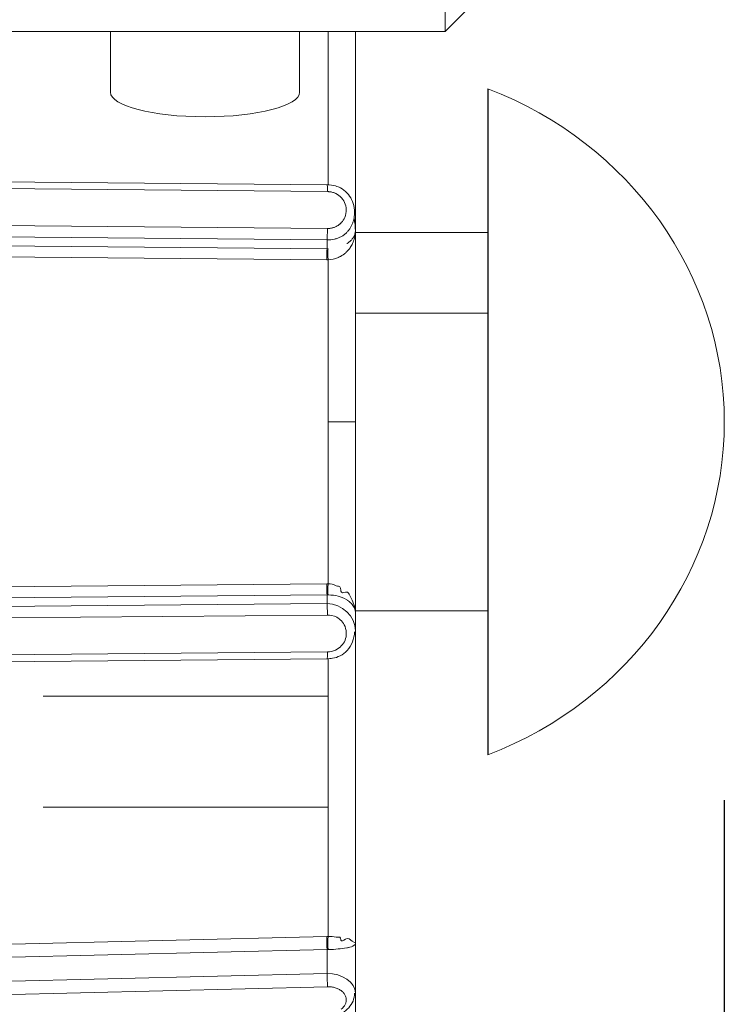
# Model space of a CAD drawing. Extents: x 0 to 283, y 0 to 196.
# Tile 9 of 30: x 140.24 to 143.97, y 102.05 to 107.26. Entities that reach past the tile are written whole.
import ezdxf

# ---------------------------------------------------------------- set-up
doc = ezdxf.new("R2010")
doc.units = 0
doc.layers.get('0').update_dxf_attribs({"linetype": 'CONTINUOUS'})
doc.layers.get('DEFPOINTS').update_dxf_attribs({"linetype": 'CONTINUOUS'})
doc.layers.add('DIM', color=7, linetype='CONTINUOUS')
doc.layers.add('TANGENT EDGES', color=7, linetype='CONTINUOUS', lineweight=0)
doc.layers.add('VISIBLE', color=255, linetype='CONTINUOUS', lineweight=0)
doc.styles.add('SANSSERIF', font='sanss___.ttf')
doc.dimstyles.new('ISO-25$0', dxfattribs={"dimtxt": 2.5, "dimasz": 2.5, "dimexe": 1.25, "dimexo": 1, "dimgap": 0.6, "dimtad": 1, "dimdec": 1, "dimzin": 9, "dimdsep": 46, "dimtxsty": 'SANSSERIF', "dimcen": 0.75, "dimadec": 1, "dimazin": 0, "dimtfac": 1, "dimtdec": 1, "dimtmove": 0, "dimatfit": 3, "dimfxl": 1, "dimarcsym": 0})

# ---------------------------------------------------------------- blocks, each defined once
blk = doc.blocks.new('*D119')
at = {"layer": 'DEFPOINTS', "color": 0, "transparency": 16777216}
for p in [(143.9678, 105.1305), (121.3178, 79.1055), (121.3178, 54.9955)]:
    blk.add_point(p, dxfattribs=at)
at = {"layer": 'DIM', "color": 0, "lineweight": -2, "transparency": 16777216}
for p, q in [((143.9678, 103.1305), (143.9678, 52.4955)), ((121.3178, 77.1055), (121.3178, 52.4955)), ((121.3178, 54.9955), (100.6139, 54.9955)), ((138.9678, 54.9955), (126.3178, 54.9955))]:
    blk.add_line(p, q, dxfattribs=at)
at = {"layer": 'DIM', "color": 0, "transparency": 16777216}
for points in [[(126.3178, 55.8288), (126.3178, 54.1622), (121.3178, 54.9955)], [(138.9678, 55.8288), (138.9678, 54.1622), (143.9678, 54.9955)]]:
    blk.add_solid(points, dxfattribs=at)
at = {"layer": 'DIM', "color": 0, "transparency": 16777216, "insert": (108.2234, 58.7744), "char_height": 5, "attachment_point": 5, "style": 'SANSSERIF'}
blk.add_mtext('45.3', dxfattribs=at)

msp = doc.modelspace()

# ---------------------------------------------------------------- linework, layer by layer
for p, q in [((142.7178, 106.8906), (142.7178, 105.7041)), ((142.7178, 105.7041), (142.7178, 104.1305)), ((142.7178, 104.1305), (142.7178, 103.3704))]:
    msp.add_line(p, q)
at = {"layer": 'TANGENT EDGES'}
for p, q in [((141.8731, 106.383), (141.8731, 107.193)), ((139.2138, 106.3714), (141.8696, 106.3469)), ((141.8696, 106.152), (139.2138, 106.1755)), ((139.212, 106.1156), (141.8678, 106.0916)), ((139.2587, 106.069), (141.8678, 106.0454)), ((141.8661, 105.9865), (139.257, 106.0101)), ((141.8731, 105.9866), (141.8731, 105.1305)), ((142.0178, 105.7041), (142.7178, 105.7041)), ((141.8731, 105.1305), (142.0178, 105.1305)), ((141.8731, 104.2745), (141.8731, 105.1305)), ((139.257, 104.2509), (141.8661, 104.2745)), ((141.8731, 104.2745), (141.8661, 104.2745)), ((141.8678, 104.2157), (139.2587, 104.1921)), ((141.8731, 104.2157), (141.8678, 104.2157)), ((141.8678, 104.2157), (141.8678, 104.1694)), ((139.212, 104.1454), (141.8678, 104.1694)), ((139.2138, 104.0855), (141.8696, 104.109)), ((141.8696, 103.9141), (139.2138, 103.8896)), ((140.3678, 103.0943), (141.8731, 103.0943)), ((141.8678, 102.3414), (139.2587, 102.2769)), ((141.8731, 102.3415), (141.8678, 102.3414)), ((141.8678, 102.3414), (141.8678, 102.2149)), ((141.8678, 102.2149), (139.212, 102.1493)), ((141.8696, 102.1449), (139.2138, 102.0797))]:
    msp.add_line(p, q, dxfattribs=at)
at = {"layer": 'TANGENT EDGES', "extrusion": (0, 0, -1)}
msp.add_ellipse((141.9678, 105.1305), major_axis=(2, 0), ratio=0.949323, start_param=5.096786, end_param=6.283185, dxfattribs=at)
at = {"layer": 'TANGENT EDGES'}
for centre, major_axis, ratio, start_param, end_param in [((141.8678, 105.9971), (0.0005, 0.05), 0.03375, 0.261952, 1.784147), ((141.9678, 105.1305), (2, 0), 0.949323, 5.096786, 6.283185), ((141.8678, 104.264), (-0.0005, 0.05), 0.03375, 1.357622, 2.879641), ((141.8748, 104.2639), (-0.0013, -0.05), 0.041115, -1.782722, -0.261863), ((141.8678, 104.1211), (0.0005, -0.05), 0.033719, 1.326727, 2.879641), ((141.8678, 103.9279), (0.0005, -0.05), 0.033719, 0.000829, 1.290962), ((141.8678, 102.3767), (-0.0012, 0.05), 0.024706, 0.83334, 2.355889), ((141.8748, 102.3768), (-0.0001, -0.05), 0.048157, -2.306592, -0.785641), ((141.8678, 102.1796), (0.0012, -0.05), 0.024684, 0.802976, 2.35589)]:
    msp.add_ellipse(centre, major_axis=major_axis, ratio=ratio, start_param=start_param, end_param=end_param, dxfattribs=at)
at = {"layer": 'VISIBLE'}
for p, q in [((142.4928, 115.1305), (142.4928, 107.193)), ((142.6178, 107.318), (142.4928, 107.193)), ((136.4428, 107.193), (142.4928, 107.193)), ((140.7228, 107.193), (140.7228, 106.8719)), ((141.7228, 107.193), (141.7228, 106.8719)), ((142.0178, 106.1397), (142.0178, 107.193)), ((139.2126, 106.4071), (141.8683, 106.3831)), ((141.8683, 106.3831), (141.8683, 106.3831)), ((142.0129, 106.1939), (142.0102, 106.2064)), ((142.0156, 106.1763), (142.0129, 106.1939)), ((142.0178, 106.1397), (142.0156, 106.1763)), ((142.0178, 105.1305), (142.0178, 106.1397)), ((142.0178, 106.1305), (142.7178, 106.1305)), ((141.8678, 106.0916), (141.8678, 106.0454)), ((141.8678, 106.0454), (141.8731, 106.0454)), ((141.8661, 105.9865), (141.8731, 105.9866)), ((142.0178, 104.1213), (142.0178, 105.1305)), ((141.9227, 104.2624), (141.9166, 104.2643)), ((141.9291, 104.261), (141.9227, 104.2624)), ((141.9397, 104.2411), (141.9382, 104.2519)), ((141.9661, 104.2308), (141.956, 104.2281)), ((141.974, 104.2307), (141.9661, 104.2308)), ((141.9996, 104.1885), (141.9839, 104.2196)), ((142.0129, 104.1558), (141.9996, 104.1885)), ((142.0178, 104.1305), (142.7178, 104.1305)), ((142.0178, 104.0252), (142.0178, 104.1213)), ((142.0177, 104.0204), (142.0178, 104.0252)), ((142.0178, 102.3734), (142.0178, 104.0252)), ((141.8683, 103.8779), (139.2125, 103.8539)), ((141.8683, 103.8779), (141.8683, 103.8779)), ((141.8731, 102.4104), (141.8731, 103.878)), ((140.3678, 103.6805), (141.8731, 103.6805)), ((139.257, 102.3458), (141.8661, 102.4103)), ((141.8731, 102.4104), (141.8661, 102.4103)), ((141.9167, 102.4068), (141.9227, 102.4066)), ((141.9227, 102.4066), (141.9292, 102.4069)), ((141.9382, 102.4022), (141.9397, 102.3944)), ((141.956, 102.39), (141.9661, 102.396)), ((141.9661, 102.396), (141.974, 102.3996)), ((141.974, 102.3996), (141.9839, 102.3972)), ((141.9839, 102.3972), (141.9996, 102.3859)), ((141.9996, 102.3859), (142.0129, 102.3789)), ((142.0129, 102.3789), (142.0156, 102.377)), ((142.0156, 102.377), (142.0178, 102.3734)), ((142.0178, 102.1108), (142.0178, 102.3734)), ((142.0178, 101.3642), (142.0178, 102.1108)), ((142.0178, 102.1098), (142.0178, 102.1107))]:
    msp.add_line(p, q, dxfattribs=at)
for centre, major_axis, ratio, start_param, end_param in [((141.2228, 106.8719), (0.5, 0), 0.258819, 3.141593, 6.283185), ((141.8678, 106.3331), (0.0005, 0.05), 0.033719, -1.290962, -0.00119), ((141.8708, 106.2534), (0.0959, -0.0125), 0.966132, -5.349168, -4.962425), ((141.8646, 106.2475), (0.1046, -0.0121), 0.967324, -5.741449, -5.36622), ((141.8693, 106.2507), (0.0983, -0.017), 0.96494, -6.088878, -5.694207), ((141.8727, 106.2459), (0.0949, -0.0124), 0.964403, -0.616791, -0.261255), ((141.8647, 106.2496), (0.103, -0.0175), 0.964974, -0.227179, 0.201089), ((141.8678, 106.1399), (-0.0005, -0.05), 0.033719, 0.261952, 1.814871), ((141.8748, 105.9971), (0.0013, -0.05), 0.041115, -2.87973, -1.358874), ((141.8675, 106.0539), (0.1023, -0.0003), 0.659077, -1.514211, -0.960903)]:
    msp.add_ellipse(centre, major_axis=major_axis, ratio=ratio, start_param=start_param, end_param=end_param, dxfattribs=at)
for points, knots in [([(141.8683, 106.3831), (141.8833, 106.3828), (141.8985, 106.381), (141.9216, 106.3743), (141.9301, 106.371), (141.9515, 106.3599), (141.9638, 106.3506), (141.9836, 106.3293), (141.9915, 106.3174), (142.0041, 106.2913), (142.0086, 106.2766), (142.0119, 106.2558), (142.0125, 106.2497), (142.0128, 106.2437)], [0.00000838, 0.00000838, 0.00000838, 0.00000838, 0.00901269, 0.00901269, 0.01443401, 0.01443401, 0.0234914, 0.0234914, 0.03195646, 0.03195646, 0.04110785, 0.04110785, 0.04481285, 0.04481285, 0.04481285, 0.04481285]), ([(141.8696, 106.3469), (141.8696, 106.3469), (141.8696, 106.3469), (141.8697, 106.3469), (141.8697, 106.3469), (141.8698, 106.3469), (141.8698, 106.3469), (141.8699, 106.3469), (141.87, 106.3469), (141.8701, 106.3469), (141.8702, 106.3469), (141.8704, 106.3469), (141.8705, 106.3469), (141.8708, 106.3469), (141.8712, 106.3469), (141.8716, 106.3469), (141.872, 106.3468), (141.8725, 106.3468), (141.8731, 106.3468), (141.8742, 106.3467), (141.8755, 106.3467), (141.8772, 106.3466), (141.8788, 106.3464), (141.8806, 106.3462), (141.8827, 106.346), (141.8848, 106.3457), (141.8871, 106.3453), (141.8895, 106.3449), (141.8945, 106.3439), (141.9002, 106.3424), (141.9062, 106.3401)], [-1, -1, -1, -1, -0.9955357, -0.9955357, -0.9955357, -0.9910714, -0.9910714, -0.9910714, -0.9866071, -0.9866071, -0.9866071, -0.9821429, -0.9821429, -0.9821429, -0.9732143, -0.9732143, -0.9732143, -0.9642857, -0.9642857, -0.9642857, -0.9464286, -0.9464286, -0.9464286, -0.9285714, -0.9285714, -0.9285714, -0.9107143, -0.9107143, -0.9107143, -0.875, -0.875, -0.875, -0.875]), ([(141.8678, 106.0917), (141.8818, 106.0917), (141.8949, 106.093), (141.9069, 106.0958), (141.9129, 106.0972), (141.9186, 106.0989), (141.9241, 106.1009), (141.9269, 106.1019), (141.9296, 106.103), (141.9322, 106.1041), (141.9348, 106.1053), (141.9373, 106.1065), (141.9398, 106.1078), (141.9448, 106.1104), (141.9496, 106.1132), (141.954, 106.1163), (141.9585, 106.1194), (141.9627, 106.1228), (141.9667, 106.1263), (141.9707, 106.1299), (141.9744, 106.1337), (141.9778, 106.1377), (141.9813, 106.1416), (141.9845, 106.1458), (141.9874, 106.1501), (141.9904, 106.1544), (141.9931, 106.1589), (141.9955, 106.1636), (141.998, 106.1682), (142.0001, 106.1729), (142.0021, 106.1778), (142.004, 106.1827), (142.0057, 106.1876), (142.0071, 106.1927), (142.0085, 106.1977), (142.0097, 106.2029), (142.0106, 106.208), (142.0115, 106.2132), (142.0121, 106.2184), (142.0125, 106.2237), (142.0127, 106.2263), (142.0128, 106.229), (142.0129, 106.2316), (142.013, 106.2342), (142.013, 106.2369), (142.0129, 106.2395), (142.0129, 106.2402), (142.0129, 106.2409), (142.0129, 106.2416), (142.0129, 106.2423), (142.0128, 106.243), (142.0128, 106.2437)], [0, 0, 0, 0, 0.0714286, 0.0714286, 0.0714286, 0.1071429, 0.1071429, 0.1071429, 0.125, 0.125, 0.125, 0.1428571, 0.1428571, 0.1428571, 0.1785714, 0.1785714, 0.1785714, 0.2142857, 0.2142857, 0.2142857, 0.25, 0.25, 0.25, 0.2857143, 0.2857143, 0.2857143, 0.3214286, 0.3214286, 0.3214286, 0.3571429, 0.3571429, 0.3571429, 0.3928571, 0.3928571, 0.3928571, 0.4285714, 0.4285714, 0.4285714, 0.4642857, 0.4642857, 0.4642857, 0.4821429, 0.4821429, 0.4821429, 0.5, 0.5, 0.5, 0.5089286, 0.5089286, 0.5089286, 0.516901, 0.516901, 0.516901, 0.516901]), ([(141.9432, 106.1828), (141.9426, 106.1822), (141.9421, 106.1816), (141.9414, 106.181), (141.9411, 106.1807), (141.9408, 106.1803), (141.9404, 106.18), (141.9401, 106.1796), (141.9397, 106.1793), (141.9393, 106.1789), (141.9385, 106.1782), (141.9377, 106.1774), (141.9368, 106.1766), (141.9359, 106.1758), (141.935, 106.1749), (141.9339, 106.1741), (141.9329, 106.1732), (141.9318, 106.1723), (141.9306, 106.1714), (141.9294, 106.1705), (141.9281, 106.1695), (141.9267, 106.1686), (141.924, 106.1667), (141.9203, 106.1644), (141.916, 106.1623), (141.9138, 106.1612), (141.9116, 106.1602), (141.9093, 106.1593), (141.907, 106.1584), (141.9047, 106.1575), (141.9022, 106.1568), (141.8998, 106.156), (141.8973, 106.1553), (141.8947, 106.1547), (141.8921, 106.1541), (141.8895, 106.1537), (141.8868, 106.1532), (141.884, 106.1528), (141.8812, 106.1525), (141.8784, 106.1523), (141.8755, 106.1521), (141.8726, 106.152), (141.8696, 106.152)], [-0.25, -0.25, -0.25, -0.25, -0.2321429, -0.2321429, -0.2321429, -0.2232143, -0.2232143, -0.2232143, -0.2142857, -0.2142857, -0.2142857, -0.1964286, -0.1964286, -0.1964286, -0.1785714, -0.1785714, -0.1785714, -0.1607143, -0.1607143, -0.1607143, -0.1428571, -0.1428571, -0.1428571, -0.1071429, -0.1071429, -0.1071429, -0.0892857, -0.0892857, -0.0892857, -0.0714286, -0.0714286, -0.0714286, -0.0535714, -0.0535714, -0.0535714, -0.0357143, -0.0357143, -0.0357143, -0.0178571, -0.0178571, -0.0178571, 0, 0, 0, 0]), ([(141.9259, 105.9984), (141.9263, 105.9986), (141.9268, 105.9988), (141.9273, 105.9991), (141.9278, 105.9993), (141.9283, 105.9995), (141.9288, 105.9997), (141.9293, 106), (141.9299, 106.0003), (141.9305, 106.0005), (141.9311, 106.0008), (141.9317, 106.0011), (141.9323, 106.0014), (141.9336, 106.002), (141.935, 106.0027), (141.9365, 106.0035), (141.938, 106.0042), (141.9396, 106.0051), (141.9412, 106.006), (141.9429, 106.0069), (141.9446, 106.008), (141.9465, 106.0091), (141.9483, 106.0102), (141.9502, 106.0114), (141.9521, 106.0127), (141.9541, 106.014), (141.9561, 106.0155), (141.9581, 106.017), (141.9602, 106.0186), (141.9623, 106.0202), (141.9644, 106.022), (141.9665, 106.0239), (141.9686, 106.0258), (141.9708, 106.0279), (141.9729, 106.0299), (141.9739, 106.0309), (141.9749, 106.032), (141.9769, 106.0341), (141.9789, 106.0363), (141.981, 106.0388), (141.9831, 106.0413), (141.9853, 106.0441), (141.9874, 106.047), (141.9895, 106.05), (141.9917, 106.0531), (141.9937, 106.0566), (141.9958, 106.06), (141.9979, 106.0636), (141.9999, 106.0675), (142.0019, 106.0714), (142.0038, 106.0755), (142.0056, 106.0798), (142.0073, 106.0842), (142.009, 106.0887), (142.0105, 106.0935), (142.012, 106.0982), (142.0133, 106.1031), (142.0144, 106.1082), (142.0154, 106.1133), (142.0163, 106.1185), (142.0169, 106.1237), (142.0175, 106.129), (142.0178, 106.1344), (142.0178, 106.1397)], [0.25, 0.25, 0.25, 0.25, 0.2633929, 0.2633929, 0.2633929, 0.2767857, 0.2767857, 0.2767857, 0.2901786, 0.2901786, 0.2901786, 0.3035714, 0.3035714, 0.3035714, 0.3303571, 0.3303571, 0.3303571, 0.3571429, 0.3571429, 0.3571429, 0.3839286, 0.3839286, 0.3839286, 0.4107143, 0.4107143, 0.4107143, 0.4375, 0.4375, 0.4375, 0.4642857, 0.4642857, 0.4642857, 0.4910714, 0.4910714, 0.4910714, 0.5178571, 0.5178571, 0.5178571, 0.5714286, 0.5714286, 0.5714286, 0.625, 0.625, 0.625, 0.6785714, 0.6785714, 0.6785714, 0.7321429, 0.7321429, 0.7321429, 0.7857143, 0.7857143, 0.7857143, 0.8392857, 0.8392857, 0.8392857, 0.8928571, 0.8928571, 0.8928571, 0.9464286, 0.9464286, 0.9464286, 1, 1, 1, 1]), ([(142.0178, 106.1397), (142.0178, 106.1342), (142.0169, 106.1288), (142.0153, 106.1236), (142.0145, 106.1209), (142.0136, 106.1184), (142.0125, 106.1159), (142.0115, 106.1135), (142.0103, 106.1111), (142.009, 106.1088), (142.0078, 106.1066), (142.0064, 106.1044), (142.005, 106.1023), (142.0036, 106.1003), (142.0021, 106.0983), (142.0006, 106.0965), (141.9992, 106.0946), (141.9976, 106.0929), (141.9961, 106.0912), (141.9946, 106.0896), (141.9931, 106.0881), (141.9917, 106.0867), (141.9902, 106.0853), (141.9888, 106.084), (141.9874, 106.0828), (141.986, 106.0816), (141.9847, 106.0805), (141.9835, 106.0795), (141.9822, 106.0785), (141.981, 106.0776), (141.98, 106.0768), (141.9789, 106.076), (141.9779, 106.0753), (141.977, 106.0747), (141.9765, 106.0744), (141.9761, 106.0741), (141.9757, 106.0738), (141.9753, 106.0736), (141.975, 106.0733), (141.9746, 106.0731), (141.9745, 106.073), (141.9743, 106.0729), (141.9742, 106.0728), (141.974, 106.0727), (141.9739, 106.0726), (141.9737, 106.0725), (141.9735, 106.0723), (141.9732, 106.0721), (141.973, 106.072)], [-1, -1, -1, -1, -0.9285714, -0.9285714, -0.9285714, -0.8928571, -0.8928571, -0.8928571, -0.8571429, -0.8571429, -0.8571429, -0.8214286, -0.8214286, -0.8214286, -0.7857143, -0.7857143, -0.7857143, -0.75, -0.75, -0.75, -0.7142857, -0.7142857, -0.7142857, -0.6785714, -0.6785714, -0.6785714, -0.6428571, -0.6428571, -0.6428571, -0.6071429, -0.6071429, -0.6071429, -0.5714286, -0.5714286, -0.5714286, -0.5535714, -0.5535714, -0.5535714, -0.5357143, -0.5357143, -0.5357143, -0.5267857, -0.5267857, -0.5267857, -0.5178571, -0.5178571, -0.5178571, -0.5, -0.5, -0.5, -0.5]), ([(141.8731, 104.2157), (141.893, 104.2152), (141.9106, 104.2128), (141.9413, 104.2052), (141.9537, 104.2015), (141.9778, 104.1859), (141.9749, 104.1878), (141.9778, 104.1858), (141.9796, 104.1845), (141.9857, 104.1799), (141.9909, 104.1755), (142.0066, 104.1584), (142.0178, 104.1405), (142.0178, 104.1213)], [-1, -1, -1, -1, -0.75, -0.75, -0.5, -0.5, -0.4375, -0.4375, -0.375, -0.375, -0.25, -0.25, 0, 0, 0, 0]), ([(142.0178, 104.1213), (142.0178, 104.131), (142.0167, 104.1388), (142.0145, 104.1503), (142.0144, 104.1506), (142.0129, 104.1558)], [0, 0, 0, 0, 0.0625, 0.0625, 0.125, 0.125, 0.125, 0.125]), ([(141.8696, 104.109), (141.8702, 104.1091), (141.8853, 104.1106), (141.9272, 104.0951), (141.9295, 104.091), (141.9375, 104.0838)], [-1, -1, -1, -1, -0.875, -0.875, -0.7500264, -0.7500264, -0.7500264, -0.7500264]), ([(141.9375, 104.0838), (141.9375, 104.0838), (141.9375, 104.0838), (141.9534, 104.0694), (141.9677, 104.0488), (141.969, 104.0164)], [-0.7500264, -0.7500264, -0.7500264, -0.7500264, -0.75, -0.75, -0.5000049, -0.5000049, -0.5000049, -0.5000049]), ([(142.0129, 104.0205), (142.0124, 104.0023), (142.0088, 103.9838), (141.9957, 103.9502), (141.9861, 103.9345), (141.9634, 103.9101), (141.9506, 103.9005), (141.9242, 103.8872), (141.9105, 103.8829), (141.8873, 103.8788), (141.8778, 103.878), (141.8683, 103.8779)], [0, 0, 0, 0, 0.01113127, 0.01113127, 0.02192725, 0.02192725, 0.03123131, 0.03123131, 0.03969388, 0.03969388, 0.04538227, 0.04538227, 0.04538227, 0.04538227]), ([(141.969, 104.0164), (141.9703, 103.984), (141.9609, 103.9649), (141.9432, 103.9462), (141.9432, 103.9462), (141.9432, 103.9462)], [-0.5000049, -0.5000049, -0.5000049, -0.5000049, -0.25, -0.25, -0.2499715, -0.2499715, -0.2499715, -0.2499715]), ([(142.0178, 102.3734), (142.0178, 102.3661), (142.0066, 102.3601), (141.9909, 102.3544), (141.9857, 102.353), (141.9796, 102.3515), (141.9778, 102.3511), (141.9749, 102.3505), (141.9778, 102.3511), (141.9537, 102.3466), (141.9413, 102.3459), (141.9106, 102.3426), (141.893, 102.3416), (141.8731, 102.3415)], [0, 0, 0, 0, 0.25, 0.25, 0.375, 0.375, 0.4375, 0.4375, 0.5, 0.5, 0.75, 0.75, 1, 1, 1, 1]), ([(142.013, 102.1099), (142.0128, 102.0962), (142.0101, 102.0821), (141.9997, 102.0561), (141.9919, 102.0438), (141.9726, 102.023), (141.9611, 102.0142), (141.9361, 102.0008), (141.9225, 101.9959), (141.8957, 101.99), (141.8823, 101.9885), (141.8691, 101.9882)], [0, 0, 0, 0, 0.0094678, 0.0094678, 0.01892119, 0.01892119, 0.02789745, 0.02789745, 0.03653869, 0.03653869, 0.04449468, 0.04449468, 0.04449468, 0.04449468]), ([(141.9375, 102.1273), (141.9349, 102.129), (141.9321, 102.1306), (141.9293, 102.1321), (141.9265, 102.1336), (141.9236, 102.1349), (141.9206, 102.1362), (141.9176, 102.1374), (141.9145, 102.1385), (141.9114, 102.1395), (141.9082, 102.1404), (141.905, 102.1413), (141.9017, 102.142), (141.8983, 102.1427), (141.8949, 102.1433), (141.8915, 102.1437), (141.888, 102.1442), (141.8844, 102.1445), (141.8808, 102.1447), (141.8771, 102.1449), (141.8734, 102.1449), (141.8696, 102.1449)], [0.75, 0.75, 0.75, 0.75, 0.7857143, 0.7857143, 0.7857143, 0.8214286, 0.8214286, 0.8214286, 0.8571429, 0.8571429, 0.8571429, 0.8928571, 0.8928571, 0.8928571, 0.9285714, 0.9285714, 0.9285714, 0.9642857, 0.9642857, 0.9642857, 1, 1, 1, 1]), ([(141.9691, 102.078), (141.9689, 102.0808), (141.9686, 102.0835), (141.968, 102.0862), (141.9675, 102.0889), (141.9668, 102.0915), (141.9658, 102.0941), (141.9649, 102.0966), (141.9638, 102.0991), (141.9625, 102.1015), (141.9612, 102.1039), (141.9597, 102.1063), (141.958, 102.1086), (141.9563, 102.1108), (141.9544, 102.1131), (141.9523, 102.1152), (141.9502, 102.1174), (141.948, 102.1194), (141.9455, 102.1214), (141.943, 102.1234), (141.9404, 102.1254), (141.9375, 102.1273)], [0.5, 0.5, 0.5, 0.5, 0.5357143, 0.5357143, 0.5357143, 0.5714286, 0.5714286, 0.5714286, 0.6071429, 0.6071429, 0.6071429, 0.6428571, 0.6428571, 0.6428571, 0.6785714, 0.6785714, 0.6785714, 0.7142857, 0.7142857, 0.7142857, 0.75, 0.75, 0.75, 0.75]), ([(141.9432, 102.0266), (141.9458, 102.0286), (141.9482, 102.0307), (141.9505, 102.0328), (141.9516, 102.0339), (141.9526, 102.035), (141.9537, 102.0361), (141.9547, 102.0372), (141.9556, 102.0383), (141.9565, 102.0395), (141.9584, 102.0417), (141.96, 102.044), (141.9614, 102.0464), (141.9629, 102.0488), (141.9641, 102.0513), (141.9651, 102.0538), (141.9662, 102.0563), (141.967, 102.0588), (141.9676, 102.0615), (141.9683, 102.0641), (141.9687, 102.0668), (141.9689, 102.0695), (141.9692, 102.0723), (141.9692, 102.0751), (141.9691, 102.078)], [0.25, 0.25, 0.25, 0.25, 0.2857143, 0.2857143, 0.2857143, 0.3035714, 0.3035714, 0.3035714, 0.3214286, 0.3214286, 0.3214286, 0.3571429, 0.3571429, 0.3571429, 0.3928571, 0.3928571, 0.3928571, 0.4285714, 0.4285714, 0.4285714, 0.4642857, 0.4642857, 0.4642857, 0.5, 0.5, 0.5, 0.5])]:
    msp.add_open_spline(points, degree=3, knots=knots, dxfattribs=at)
for points in [[(142.0178, 106.1397), (142.0178, 106.1622), (142.0144, 106.1837), (142.0095, 106.2024)], [(141.9166, 104.2643), (141.9025, 104.2713), (141.8869, 104.274), (141.8731, 104.2745)], [(141.9382, 104.2519), (141.9373, 104.2575), (141.9335, 104.2597), (141.9291, 104.261)], [(141.956, 104.2281), (141.9443, 104.2243), (141.9411, 104.2323), (141.9397, 104.2411)], [(141.9839, 104.2196), (141.9806, 104.226), (141.9778, 104.2294), (141.974, 104.2307)], [(142.0178, 104.0252), (142.0178, 104.101), (141.9464, 104.1699), (141.8678, 104.1694)], [(141.9432, 103.9462), (141.9255, 103.9276), (141.9011, 103.9148), (141.8696, 103.9141)], [(141.8731, 102.4104), (141.8869, 102.4102), (141.9025, 102.4096), (141.9167, 102.4068)], [(141.9292, 102.4069), (141.9335, 102.4069), (141.9373, 102.4062), (141.9382, 102.4022)], [(141.9397, 102.3944), (141.9411, 102.388), (141.9443, 102.3828), (141.956, 102.39)], [(142.0178, 102.1107), (142.0178, 102.1662), (141.9464, 102.2162), (141.8678, 102.2149)]]:
    msp.add_open_spline(points, degree=3, dxfattribs=at)

# ---------------------------------------------------------------- dimensions: what is measured, and where the dimension line sits
at = {"layer": 'DIM'}
dim = msp.add_linear_dim(base=(121.3178, 54.9955), p1=(143.9678, 105.1305), p2=(121.3178, 79.1055), dimstyle='ISO-25$0', override={"dimscale": 2, "dimlfac": 2}, dxfattribs=at)
dim.commit()
dim.dimension.update_dxf_attribs({"geometry": '*D119', "text_midpoint": (108.2234, 54.9955), "dimtype": 160})

doc.saveas('drawing.dxf')
